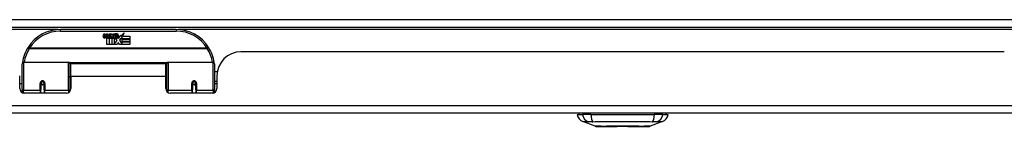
# Model space of a CAD drawing. Header units: inches. Extents: x 20 to 506, y 54 to 235.
# Tile 2 of 22: x 36.42 to 49.21, y 54.42 to 55.81. Entities that reach past the tile are written whole.
import ezdxf

# ---------------------------------------------------------------- set-up
doc = ezdxf.new("R2010")
doc.units = ezdxf.units.IN
doc.header["$MEASUREMENT"] = 0
doc.layers.add('Visible Edges(ANSI)', color=7, linetype='Continuous', lineweight=25)
doc.layers.add('Visible Tangent Edges(ANSI)', color=7, linetype='Continuous', lineweight=25)

msp = doc.modelspace()

# ---------------------------------------------------------------- linework, layer by layer
at = {"layer": 'Visible Edges(ANSI)'}
for p, q in [((20.349, 55.715), (68.151, 55.715)), ((38.45, 55.685), (36.95, 55.685)), ((37.734, 55.598), (37.778, 55.644)), ((37.778, 55.644), (37.753, 55.597)), ((37.505, 55.596), (37.511, 55.63)), ((37.511, 55.63), (37.524, 55.63)), ((37.524, 55.63), (37.518, 55.596)), ((37.541, 55.608), (37.545, 55.63)), ((37.545, 55.63), (37.558, 55.63)), ((37.55, 55.492), (37.55, 55.571)), ((37.558, 55.63), (37.552, 55.596)), ((37.568, 55.579), (37.567, 55.573)), ((37.567, 55.573), (37.58, 55.573)), ((37.572, 55.585), (37.569, 55.585)), ((37.571, 55.575), (37.572, 55.585)), ((37.582, 55.575), (37.571, 55.575)), ((37.575, 55.608), (37.579, 55.63)), ((37.579, 55.63), (37.592, 55.63)), ((37.58, 55.573), (37.58, 55.492)), ((37.592, 55.63), (37.582, 55.575)), ((37.584, 55.573), (37.606, 55.573)), ((37.584, 55.492), (37.584, 55.573)), ((37.588, 55.575), (37.612, 55.602)), ((37.604, 55.575), (37.588, 55.575)), ((37.599, 55.63), (37.615, 55.63)), ((37.612, 55.602), (37.599, 55.63)), ((37.618, 55.594), (37.604, 55.575)), ((37.606, 55.573), (37.614, 55.583)), ((37.614, 55.583), (37.614, 55.492)), ((37.615, 55.63), (37.623, 55.611)), ((37.62, 55.594), (37.618, 55.594)), ((37.618, 55.59), (37.625, 55.573)), ((37.618, 55.492), (37.618, 55.59)), ((37.628, 55.575), (37.62, 55.594)), ((37.623, 55.611), (37.625, 55.611)), ((37.625, 55.611), (37.638, 55.63)), ((37.625, 55.573), (37.648, 55.573)), ((37.644, 55.575), (37.628, 55.575)), ((37.655, 55.63), (37.63, 55.602)), ((37.63, 55.602), (37.644, 55.575)), ((37.638, 55.63), (37.655, 55.63)), ((37.648, 55.573), (37.648, 55.493)), ((37.648, 55.493), (37.684, 55.542)), ((37.653, 55.606), (37.69, 55.606)), ((37.66, 55.618), (37.66, 55.627)), ((37.684, 55.542), (37.664, 55.572)), ((37.689, 55.597), (37.665, 55.597)), ((37.699, 55.518), (37.685, 55.492)), ((37.694, 55.58), (37.701, 55.568)), ((37.716, 55.492), (37.699, 55.518)), ((37.701, 55.568), (37.732, 55.612)), ((37.734, 55.574), (37.714, 55.546)), ((37.714, 55.546), (37.751, 55.492)), ((37.732, 55.612), (37.734, 55.598)), ((37.736, 55.564), (37.734, 55.574)), ((37.751, 55.593), (37.736, 55.564)), ((37.751, 55.565), (37.751, 55.593)), ((37.85, 55.565), (37.751, 55.565)), ((37.751, 55.56), (37.85, 55.56)), ((37.751, 55.528), (37.751, 55.56)), ((37.85, 55.528), (37.751, 55.528)), ((37.751, 55.524), (37.85, 55.524)), ((37.751, 55.492), (37.751, 55.524)), ((37.753, 55.597), (37.85, 55.597)), ((37.85, 55.597), (37.85, 55.565)), ((37.85, 55.56), (37.85, 55.528)), ((37.85, 55.524), (37.85, 55.492)), ((37.58, 55.492), (37.55, 55.492)), ((37.614, 55.492), (37.584, 55.492)), ((37.685, 55.492), (37.618, 55.492)), ((37.85, 55.492), (37.716, 55.492)), ((49.208, 55.395), (39.293, 55.395)), ((36.47, 55.26), (37.054, 55.26)), ((38.346, 55.26), (38.93, 55.26)), ((36.45, 54.91), (36.45, 55.24)), ((37.07, 55.244), (37.07, 54.906)), ((37.084, 55.072), (37.084, 55.24)), ((38.315, 55.24), (37.084, 55.24)), ((38.315, 55.072), (38.315, 55.24)), ((38.33, 55.168), (38.315, 55.168)), ((38.33, 54.906), (38.33, 55.244)), ((38.95, 55.24), (38.95, 54.91)), ((38.985, 55.135), (38.95, 55.135)), ((36.419, 54.917), (36.419, 55.083)), ((36.696, 54.997), (36.696, 54.987)), ((36.735, 54.987), (36.735, 54.997)), ((37.084, 55.072), (37.084, 54.917)), ((38.315, 54.917), (38.315, 55.072)), ((38.705, 54.993), (38.703, 54.992)), ((38.981, 55.009), (38.95, 55.009)), ((38.981, 55.083), (38.981, 54.917)), ((36.45, 54.976), (36.419, 54.976)), ((36.45, 54.91), (36.45, 54.865)), ((36.694, 54.987), (36.694, 54.901)), ((36.696, 54.985), (36.694, 54.985)), ((36.694, 54.858), (36.694, 54.901)), ((36.7, 54.976), (36.698, 54.976)), ((36.734, 54.976), (36.731, 54.976)), ((36.737, 54.985), (36.735, 54.985)), ((36.737, 54.901), (36.737, 54.987)), ((36.737, 54.901), (36.737, 54.858)), ((37.07, 54.879), (37.07, 54.906)), ((38.33, 54.977), (38.315, 54.977)), ((38.33, 54.906), (38.33, 54.879)), ((38.663, 54.987), (38.663, 54.901)), ((38.665, 54.984), (38.663, 54.984)), ((38.663, 54.858), (38.663, 54.901)), ((38.668, 54.976), (38.666, 54.976)), ((38.702, 54.976), (38.7, 54.976)), ((38.704, 54.987), (38.704, 54.993)), ((38.704, 54.985), (38.706, 54.985)), ((38.706, 54.901), (38.706, 54.987)), ((38.706, 54.901), (38.706, 54.858)), ((38.981, 54.976), (38.95, 54.976)), ((38.95, 54.865), (38.95, 54.91)), ((37.025, 54.858), (36.478, 54.858)), ((38.922, 54.858), (38.375, 54.858)), ((68.053, 54.595), (20.448, 54.595)), ((43.66, 54.579), (43.728, 54.579)), ((43.839, 54.579), (43.728, 54.579)), ((43.894, 54.425), (43.734, 54.487)), ((43.839, 54.579), (44.662, 54.579)), ((44.767, 54.487), (44.607, 54.425)), ((44.773, 54.579), (44.662, 54.579)), ((44.773, 54.579), (44.841, 54.579))]:
    msp.add_line(p, q, dxfattribs=at)
at = {"layer": 'Visible Edges(ANSI)', "flags": 128}
for points in [[(36.455, 55.259), (36.455, 55.258), (36.455, 55.258), (36.455, 55.258), (36.455, 55.258), (36.455, 55.257), (36.455, 55.257), (36.455, 55.257), (36.455, 55.257), (36.455, 55.256), (36.455, 55.256), (36.455, 55.256), (36.455, 55.256), (36.455, 55.255), (36.455, 55.255), (36.455, 55.255), (36.455, 55.255), (36.455, 55.254), (36.455, 55.254), (36.455, 55.254), (36.455, 55.254), (36.455, 55.253), (36.455, 55.253), (36.455, 55.253), (36.455, 55.253)], [(38.945, 55.253), (38.945, 55.253), (38.945, 55.253), (38.945, 55.253), (38.945, 55.254), (38.945, 55.254), (38.945, 55.254), (38.945, 55.254), (38.945, 55.255), (38.945, 55.255), (38.945, 55.255), (38.945, 55.255), (38.945, 55.256), (38.945, 55.256), (38.945, 55.256), (38.945, 55.256), (38.945, 55.257), (38.945, 55.257), (38.945, 55.257), (38.945, 55.257), (38.945, 55.258), (38.945, 55.258), (38.945, 55.258), (38.944, 55.258), (38.944, 55.259)], [(36.694, 54.987), (36.694, 54.99), (36.695, 54.993), (36.696, 54.995), (36.697, 54.998), (36.698, 55), (36.7, 55.002), (36.702, 55.004), (36.704, 55.006), (36.707, 55.007), (36.71, 55.008), (36.713, 55.009), (36.716, 55.009), (36.719, 55.009), (36.722, 55.008), (36.724, 55.007), (36.727, 55.006), (36.729, 55.004), (36.731, 55.002), (36.733, 55), (36.735, 54.998), (36.736, 54.995), (36.737, 54.993), (36.737, 54.99), (36.737, 54.987)], [(38.663, 54.987), (38.663, 54.99), (38.663, 54.993), (38.664, 54.995), (38.665, 54.998), (38.667, 55), (38.668, 55.002), (38.671, 55.004), (38.673, 55.006), (38.676, 55.007), (38.678, 55.008), (38.681, 55.009), (38.684, 55.009), (38.687, 55.009), (38.69, 55.008), (38.693, 55.007), (38.695, 55.006), (38.698, 55.004), (38.7, 55.002), (38.702, 55), (38.703, 54.998), (38.704, 54.995), (38.705, 54.993), (38.706, 54.99), (38.706, 54.987)], [(37.084, 54.939), (37.084, 54.939), (37.084, 54.939), (37.084, 54.939), (37.084, 54.939), (37.084, 54.939), (37.084, 54.939), (37.084, 54.94), (37.084, 54.94), (37.084, 54.94), (37.084, 54.94), (37.084, 54.94), (37.084, 54.94), (37.084, 54.94), (37.084, 54.94), (37.084, 54.94), (37.084, 54.94), (37.084, 54.94), (37.084, 54.94), (37.084, 54.94), (37.084, 54.94), (37.084, 54.94), (37.084, 54.94), (37.084, 54.94), (37.084, 54.94)], [(38.315, 54.94), (38.315, 54.94), (38.315, 54.94), (38.316, 54.94), (38.316, 54.94), (38.316, 54.94), (38.316, 54.94), (38.316, 54.94), (38.316, 54.94), (38.316, 54.94), (38.316, 54.94), (38.316, 54.94), (38.316, 54.94), (38.316, 54.94), (38.316, 54.94), (38.316, 54.94), (38.316, 54.94), (38.316, 54.94), (38.316, 54.939), (38.316, 54.939), (38.316, 54.939), (38.316, 54.939), (38.316, 54.939), (38.316, 54.939), (38.316, 54.939)], [(43.895, 54.425), (43.896, 54.425), (43.897, 54.425), (43.899, 54.425), (43.902, 54.424), (43.906, 54.424), (43.911, 54.424), (43.916, 54.424), (43.922, 54.424), (43.929, 54.424), (43.937, 54.424), (43.946, 54.424), (43.955, 54.424), (43.965, 54.424), (43.976, 54.424), (43.987, 54.424), (43.999, 54.424), (44.012, 54.424), (44.025, 54.424), (44.039, 54.424), (44.053, 54.424), (44.068, 54.424), (44.083, 54.424), (44.098, 54.424), (44.114, 54.424), (44.131, 54.424), (44.147, 54.424), (44.164, 54.424), (44.181, 54.424), (44.198, 54.425), (44.215, 54.425), (44.233, 54.425), (44.25, 54.425), (44.268, 54.425), (44.285, 54.425), (44.303, 54.425), (44.32, 54.424), (44.337, 54.424), (44.354, 54.424), (44.37, 54.424), (44.386, 54.424), (44.403, 54.424), (44.418, 54.424), (44.433, 54.424), (44.448, 54.424), (44.462, 54.424), (44.476, 54.424), (44.489, 54.424), (44.502, 54.424), (44.514, 54.424), (44.525, 54.424), (44.536, 54.424), (44.546, 54.424), (44.555, 54.424), (44.564, 54.424), (44.571, 54.424), (44.579, 54.424), (44.585, 54.424), (44.59, 54.424), (44.595, 54.424), (44.599, 54.424), (44.602, 54.425), (44.604, 54.425), (44.605, 54.425), (44.606, 54.425)]]:
    msp.add_lwpolyline(points, dxfattribs=at)
at = {"layer": 'Visible Edges(ANSI)'}
for centre in [(36.716, 54.987), (38.684, 54.987)]:
    msp.add_circle(centre, 0.0197, dxfattribs=at)
for centre, radius, start, end in [((36.95, 55.185), 0.5, 90, 147.7623), ((38.45, 55.185), 0.5, 32.2377, 90), ((37.533, 55.59), 0.0288, 169, 198.4748), ((37.516, 55.584), 0.0105, 198.4748, 269.6788), ((37.516, 55.599), 0.0246, 269.6788, 333.9508), ((37.53, 55.593), 0.0123, 169.9922, 203.5487), ((37.525, 55.591), 0.006, 203.5487, 276.1027), ((37.524, 55.597), 0.0126, 276.1027, 327.6083), ((37.495, 55.615), 0.0465, 328.5584, 350.8257), ((37.566, 55.59), 0.0288, 183.6169, 196.9928), ((37.549, 55.584), 0.0101, 196.9928, 269.4776), ((37.549, 55.598), 0.024, 269.4776, 327.4114), ((37.55, 55.595), 0.024, 268.7952, 316.5849), ((37.564, 55.593), 0.0123, 170, 203.5571), ((37.558, 55.591), 0.006, 203.5571, 276.03), ((37.558, 55.597), 0.0126, 276.03, 327.5992), ((37.529, 55.616), 0.0465, 327.5992, 350), ((37.679, 55.595), 0.0282, 156.1555, 203.8445), ((37.667, 55.59), 0.0152, 203.8445, 265.0802), ((37.678, 55.569), 0.0607, 81.5605, 107.3343), ((37.672, 55.59), 0.0307, 64.6784, 112.5609), ((37.673, 55.593), 0.00955, 151.4547, 231.1652), ((37.671, 55.604), 0.033, 257.079, 313.1785), ((37.671, 55.604), 0.0299, 260.4085, 314.1684), ((37.674, 55.594), 0.0109, 231.1652, 289.3797), ((37.672, 55.599), 0.0168, 289.3797, 352.9975), ((37.681, 55.609), 0.0096, 343.5261, 64.6784), ((37.684, 55.61), 0.0197, 356.5646, 81.5605), ((37.664, 55.611), 0.0398, 314.1684, 356.5646), ((36.95, 55.185), 0.5, 147.7623, 171.4919), ((38.45, 55.185), 0.5, 8.5081, 32.2377), ((39.293, 55.083), 0.312, 90, 180), ((36.47, 55.24), 0.0197, 90, 180), ((37.054, 55.244), 0.0157, 0, 90), ((38.346, 55.244), 0.0157, 90, 180), ((38.93, 55.24), 0.0197, 0, 90), ((36.478, 54.917), 0.0591, 180, 270), ((36.716, 54.987), 0.0217, 180, 0), ((37.025, 54.917), 0.0591, 270, 0), ((38.375, 54.917), 0.0591, 180, 270), ((38.684, 54.987), 0.0217, 189.147, 0), ((38.922, 54.917), 0.0591, 270, 0), ((43.777, 54.597), 0.118, 188.6009, 248.7495), ((43.719, 54.572), 0.0394, 143.1301, 168.463), ((44.724, 54.597), 0.118, 291.2505, 351.3991), ((44.782, 54.572), 0.0394, 11.537, 36.8699), ((43.895, 54.429), 0.00492, 248.7495, 269.7912), ((44.606, 54.429), 0.00492, 270.2088, 291.2505)]:
    msp.add_arc(centre, radius, start, end, dxfattribs=at)
for start_param, end_param in [(3.444465, 3.571292), (5.853486, 5.980313)]:
    msp.add_ellipse((36.716, 54.996), major_axis=(0.0217, 0), ratio=0.267949, start_param=start_param, end_param=end_param, dxfattribs=at)
at = {"layer": 'Visible Tangent Edges(ANSI)'}
for p, q in [((20.349, 55.814), (67.384, 55.814)), ((36.918, 55.684), (25.381, 55.684)), ((36.95, 55.665), (36.95, 55.685)), ((36.95, 55.665), (38.45, 55.665)), ((38.45, 55.685), (38.45, 55.665)), ((50.019, 55.684), (38.482, 55.684)), ((36.544, 55.441), (36.527, 55.451)), ((38.856, 55.441), (36.544, 55.441)), ((36.544, 55.437), (36.544, 55.441)), ((36.544, 55.437), (38.856, 55.437)), ((38.873, 55.451), (38.856, 55.441)), ((38.856, 55.441), (38.856, 55.437)), ((36.47, 55.26), (36.47, 54.891)), ((37.054, 54.891), (37.054, 55.26)), ((38.332, 55.252), (37.068, 55.252)), ((38.346, 55.26), (38.346, 54.891)), ((38.93, 54.891), (38.93, 55.26)), ((36.707, 55.007), (36.725, 55.007)), ((38.315, 55.072), (37.084, 55.072)), ((36.47, 54.859), (36.47, 54.891)), ((36.684, 54.891), (36.47, 54.891)), ((36.684, 54.891), (36.684, 54.983)), ((36.684, 54.891), (36.684, 54.858)), ((36.747, 54.983), (36.747, 54.891)), ((37.054, 54.891), (36.747, 54.891)), ((36.747, 54.858), (36.747, 54.891)), ((37.054, 54.891), (37.054, 54.866)), ((38.346, 54.866), (38.346, 54.891)), ((38.653, 54.891), (38.346, 54.891)), ((38.653, 54.891), (38.653, 54.983)), ((38.653, 54.891), (38.653, 54.858)), ((38.716, 54.983), (38.716, 54.891)), ((38.93, 54.891), (38.716, 54.891)), ((38.716, 54.858), (38.716, 54.891)), ((38.93, 54.891), (38.93, 54.859)), ((20.448, 54.694), (68.053, 54.694))]:
    msp.add_line(p, q, dxfattribs=at)
at = {"layer": 'Visible Tangent Edges(ANSI)', "flags": 128}
for points in [[(37.084, 55.121), (37.084, 55.12), (37.083, 55.12), (37.082, 55.119), (37.082, 55.119), (37.081, 55.118), (37.08, 55.118), (37.08, 55.117), (37.079, 55.117), (37.078, 55.116), (37.078, 55.116), (37.077, 55.115), (37.077, 55.115), (37.076, 55.114), (37.075, 55.113), (37.075, 55.113), (37.074, 55.112), (37.074, 55.112), (37.073, 55.111), (37.073, 55.111), (37.072, 55.11), (37.072, 55.109), (37.071, 55.109), (37.071, 55.108), (37.07, 55.108)], [(36.747, 54.983), (36.747, 54.987), (36.746, 54.991), (36.745, 54.995), (36.743, 54.999), (36.741, 55.002), (36.739, 55.006), (36.736, 55.009), (36.732, 55.011), (36.728, 55.013), (36.724, 55.015), (36.72, 55.016), (36.716, 55.016), (36.711, 55.016), (36.707, 55.015), (36.703, 55.013), (36.699, 55.011), (36.696, 55.009), (36.693, 55.006), (36.69, 55.002), (36.688, 54.999), (36.686, 54.995), (36.685, 54.991), (36.684, 54.987), (36.684, 54.983)], [(37.07, 55.061), (37.07, 55.063), (37.07, 55.064), (37.07, 55.066), (37.07, 55.068), (37.071, 55.069), (37.071, 55.071), (37.071, 55.073), (37.072, 55.075), (37.072, 55.076), (37.073, 55.078), (37.073, 55.08), (37.074, 55.082), (37.075, 55.083), (37.075, 55.085), (37.076, 55.087), (37.077, 55.089), (37.078, 55.091), (37.078, 55.092), (37.079, 55.094), (37.08, 55.096), (37.081, 55.098), (37.082, 55.1), (37.083, 55.101), (37.084, 55.103)], [(38.716, 54.983), (38.715, 54.987), (38.715, 54.991), (38.714, 54.995), (38.712, 54.999), (38.71, 55.002), (38.707, 55.006), (38.704, 55.009), (38.701, 55.011), (38.697, 55.013), (38.693, 55.015), (38.688, 55.016), (38.684, 55.016), (38.68, 55.016), (38.676, 55.015), (38.672, 55.013), (38.668, 55.011), (38.664, 55.009), (38.661, 55.006), (38.659, 55.002), (38.657, 54.999), (38.655, 54.995), (38.654, 54.991), (38.653, 54.987), (38.653, 54.983)], [(37.084, 54.98), (37.084, 54.977), (37.083, 54.975), (37.083, 54.972), (37.082, 54.97), (37.081, 54.967), (37.081, 54.965), (37.08, 54.962), (37.08, 54.96), (37.079, 54.957), (37.079, 54.954), (37.078, 54.952), (37.078, 54.949), (37.077, 54.947), (37.077, 54.944), (37.076, 54.942), (37.076, 54.939), (37.075, 54.937), (37.075, 54.934), (37.075, 54.931), (37.074, 54.929), (37.074, 54.926), (37.074, 54.924), (37.073, 54.921), (37.073, 54.918)], [(38.327, 54.918), (38.327, 54.921), (38.326, 54.923), (38.326, 54.926), (38.326, 54.928), (38.325, 54.931), (38.325, 54.933), (38.325, 54.936), (38.324, 54.938), (38.324, 54.941), (38.323, 54.943), (38.323, 54.945), (38.323, 54.948), (38.322, 54.95), (38.322, 54.953), (38.321, 54.955), (38.321, 54.958), (38.32, 54.96), (38.32, 54.962), (38.319, 54.965), (38.319, 54.967), (38.318, 54.97), (38.317, 54.972), (38.317, 54.974), (38.316, 54.977)], [(43.734, 54.487), (43.734, 54.487), (43.734, 54.487), (43.735, 54.487), (43.736, 54.487), (43.737, 54.487), (43.739, 54.487), (43.741, 54.487), (43.743, 54.487), (43.745, 54.487), (43.747, 54.487), (43.75, 54.486), (43.753, 54.486), (43.757, 54.486), (43.76, 54.486), (43.764, 54.486), (43.768, 54.486), (43.772, 54.486), (43.777, 54.486), (43.781, 54.486), (43.786, 54.486), (43.791, 54.486), (43.797, 54.486), (43.802, 54.486), (43.811, 54.485)], [(43.811, 54.485), (43.812, 54.485), (43.813, 54.485), (43.815, 54.486), (43.816, 54.486), (43.818, 54.486), (43.82, 54.486), (43.822, 54.486), (43.823, 54.486), (43.825, 54.486), (43.827, 54.486), (43.829, 54.486), (43.832, 54.486), (43.834, 54.486), (43.836, 54.486), (43.838, 54.486), (43.841, 54.486), (43.843, 54.486), (43.846, 54.486), (43.848, 54.486), (43.851, 54.486), (43.854, 54.486), (43.856, 54.485), (43.859, 54.485), (43.862, 54.485)], [(43.862, 54.485), (43.895, 54.486), (43.926, 54.486), (43.958, 54.486), (43.989, 54.486), (44.021, 54.486), (44.054, 54.486), (44.086, 54.487), (44.119, 54.487), (44.151, 54.487), (44.184, 54.487), (44.217, 54.487), (44.25, 54.487), (44.283, 54.487), (44.316, 54.487), (44.349, 54.487), (44.382, 54.487), (44.415, 54.487), (44.447, 54.486), (44.479, 54.486), (44.511, 54.486), (44.543, 54.486), (44.574, 54.486), (44.605, 54.486), (44.639, 54.485)], [(44.639, 54.485), (44.642, 54.485), (44.645, 54.485), (44.647, 54.486), (44.65, 54.486), (44.652, 54.486), (44.655, 54.486), (44.658, 54.486), (44.66, 54.486), (44.662, 54.486), (44.665, 54.486), (44.667, 54.486), (44.669, 54.486), (44.671, 54.486), (44.673, 54.486), (44.675, 54.486), (44.677, 54.486), (44.679, 54.486), (44.681, 54.486), (44.683, 54.486), (44.684, 54.486), (44.686, 54.486), (44.688, 54.485), (44.689, 54.485), (44.69, 54.485)], [(44.69, 54.485), (44.699, 54.486), (44.704, 54.486), (44.71, 54.486), (44.715, 54.486), (44.72, 54.486), (44.724, 54.486), (44.729, 54.486), (44.733, 54.486), (44.737, 54.486), (44.741, 54.486), (44.744, 54.486), (44.748, 54.486), (44.751, 54.486), (44.754, 54.487), (44.756, 54.487), (44.758, 54.487), (44.76, 54.487), (44.762, 54.487), (44.764, 54.487), (44.765, 54.487), (44.766, 54.487), (44.766, 54.487), (44.767, 54.487), (44.767, 54.487)], [(43.976, 54.424), (43.969, 54.425), (43.963, 54.425), (43.957, 54.425), (43.952, 54.425), (43.946, 54.425), (43.941, 54.425), (43.936, 54.425), (43.931, 54.425), (43.927, 54.425), (43.922, 54.425), (43.918, 54.425), (43.915, 54.425), (43.911, 54.425), (43.908, 54.425), (43.906, 54.425), (43.903, 54.425), (43.901, 54.425), (43.899, 54.425), (43.897, 54.425), (43.896, 54.425), (43.895, 54.425), (43.894, 54.425), (43.894, 54.425), (43.894, 54.425)], [(44.023, 54.424), (44.021, 54.424), (44.019, 54.424), (44.017, 54.424), (44.014, 54.424), (44.012, 54.424), (44.01, 54.424), (44.008, 54.424), (44.006, 54.424), (44.004, 54.424), (44.002, 54.424), (44, 54.424), (43.998, 54.424), (43.996, 54.424), (43.994, 54.424), (43.992, 54.424), (43.991, 54.424), (43.989, 54.424), (43.987, 54.424), (43.985, 54.424), (43.983, 54.424), (43.981, 54.424), (43.979, 54.424), (43.978, 54.424), (43.976, 54.424)], [(44.478, 54.424), (44.462, 54.425), (44.445, 54.425), (44.427, 54.425), (44.409, 54.425), (44.391, 54.425), (44.371, 54.425), (44.352, 54.425), (44.332, 54.425), (44.312, 54.425), (44.291, 54.425), (44.271, 54.425), (44.25, 54.425), (44.23, 54.425), (44.209, 54.425), (44.189, 54.425), (44.169, 54.425), (44.149, 54.425), (44.129, 54.425), (44.11, 54.425), (44.091, 54.425), (44.073, 54.425), (44.056, 54.425), (44.039, 54.425), (44.023, 54.424)], [(44.525, 54.424), (44.523, 54.424), (44.521, 54.424), (44.52, 54.424), (44.518, 54.424), (44.516, 54.424), (44.514, 54.424), (44.512, 54.424), (44.51, 54.424), (44.508, 54.424), (44.507, 54.424), (44.505, 54.424), (44.503, 54.424), (44.501, 54.424), (44.499, 54.424), (44.497, 54.424), (44.495, 54.424), (44.493, 54.424), (44.491, 54.424), (44.489, 54.424), (44.486, 54.424), (44.484, 54.424), (44.482, 54.424), (44.48, 54.424), (44.478, 54.424)], [(44.607, 54.425), (44.607, 54.425), (44.607, 54.425), (44.606, 54.425), (44.605, 54.425), (44.604, 54.425), (44.602, 54.425), (44.6, 54.425), (44.598, 54.425), (44.595, 54.425), (44.592, 54.425), (44.589, 54.425), (44.586, 54.425), (44.582, 54.425), (44.578, 54.425), (44.574, 54.425), (44.57, 54.425), (44.565, 54.425), (44.56, 54.425), (44.555, 54.425), (44.549, 54.425), (44.544, 54.425), (44.538, 54.425), (44.531, 54.425), (44.525, 54.424)]]:
    msp.add_lwpolyline(points, dxfattribs=at)
at = {"layer": 'Visible Tangent Edges(ANSI)'}
for centre, start, end in [((36.95, 55.185), 90, 147.7623), ((38.45, 55.185), 32.2377, 90), ((36.95, 55.181), 147.7623, 170.5651), ((38.45, 55.181), 9.4349, 32.2377)]:
    msp.add_arc(centre, 0.48, start, end, dxfattribs=at)
for centre, major_axis, ratio, start_param, end_param in [((36.544, 55.441), (-0.0167, 0.0105), 0.161367, 0, 1.672214), ((38.856, 55.441), (0.0167, 0.0105), 0.161367, 4.610972, 6.283185), ((36.475, 55.256), (-0.0195, 0.0029), 0.187781, 0, 0.58509), ((38.925, 55.256), (0.0195, 0.0029), 0.187781, 5.698095, 6.283185), ((36.47, 54.91), (-0.0197, 0), 0.965926, 0, 1.570796), ((36.684, 54.987), (0.00984, 0), 0.476565, 4.712389, 6.283185), ((36.684, 54.901), (0.00984, 0), 0.965926, 4.712389, 6.283185), ((36.747, 54.987), (-0.00984, 0), 0.476565, 0, 1.570796), ((36.747, 54.901), (-0.00984, 0), 0.965926, 0, 1.570796), ((37.054, 54.906), (0.0157, 0), 0.965926, 4.712389, 6.283185), ((38.346, 54.906), (-0.0157, 0), 0.965926, 0, 1.570796), ((38.653, 54.987), (0.00984, 0), 0.476565, 4.712389, 6.283185), ((38.653, 54.901), (0.00984, 0), 0.965926, 4.712389, 6.283185), ((38.716, 54.987), (-0.00984, 0), 0.476565, 0, 1.570796), ((38.716, 54.901), (-0.00984, 0), 0.965926, 0, 1.570796), ((38.93, 54.91), (0.0197, 0), 0.965926, 4.712389, 6.283185), ((43.838, 54.599), (0.016, -0.117), 0.948273, 4.754759, 5.892029), ((43.876, 54.599), (-0.005, -0.118), 0.314585, 4.896593, 6.033863), ((44.625, 54.599), (0.005, -0.118), 0.314585, 0.249322, 1.386592), ((44.663, 54.599), (-0.016, -0.117), 0.948273, 0.391156, 1.528426)]:
    msp.add_ellipse(centre, major_axis=major_axis, ratio=ratio, start_param=start_param, end_param=end_param, dxfattribs=at)

doc.saveas('drawing.dxf')
